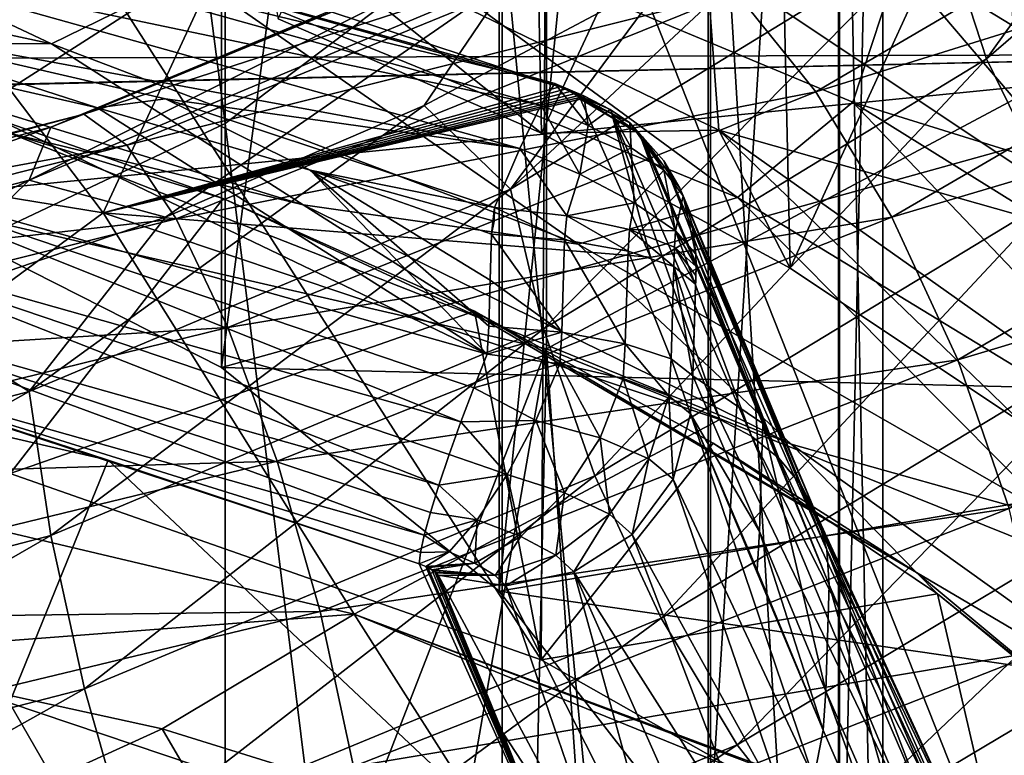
# Model space of a CAD drawing. Header units: metres. Extents: x -109 to 109, y -432 to 89.
# Tile 99 of 256: x 4.3 to 9.09, y -352.87 to -349.29. Entities that reach past the tile are written whole.
import ezdxf

# ---------------------------------------------------------------- set-up
doc = ezdxf.new("R2010")
doc.units = ezdxf.units.M
doc.layers.add('solid_506360_24502164_01', color=7, linetype='CONTINUOUS')

msp = doc.modelspace()

# ---------------------------------------------------------------- linework, layer by layer
at = {"layer": 'solid_506360_24502164_01'}
for points in [[(3.68973, -337.374847, 922.723328), (5.302645, -349.796021, 909.346619), (5.302645, -336.67337, 921.989685)], [(5.302645, -336.67337, 921.989685), (5.302645, -349.796021, 909.346619), (6.649134, -348.779968, 908.458923)], [(3.68973, -337.374847, 922.723328), (3.68973, -350.560455, 910.014526), (5.302645, -349.796021, 909.346619)], [(5.284738, -339.770355, 900.587402), (3.669111, -350.164673, 887.176697), (3.669097, -339.009094, 899.922302)], [(5.284738, -339.770355, 900.587402), (5.284746, -350.982574, 887.770935), (3.669111, -350.164673, 887.176697)], [(6.634851, -340.783752, 901.472778), (5.284746, -350.982574, 887.770935), (5.284738, -339.770355, 900.587402)], [(6.634851, -340.783752, 901.472778), (6.634858, -352.07135, 888.561951), (5.284746, -350.982574, 887.770935)], [(7.651602, -341.998352, 902.533997), (6.634858, -352.07135, 888.561951), (6.634851, -340.783752, 901.472778)], [(7.651602, -341.998352, 902.533997), (7.651607, -353.376312, 889.510071), (6.634858, -352.07135, 888.561951)], [(8.283906, -343.353149, 903.717651), (7.651607, -353.376312, 889.510071), (7.651602, -341.998352, 902.533997)], [(8.283906, -343.353149, 903.717651), (8.283908, -354.831848, 890.567566), (7.651607, -353.376312, 889.510071)], [(8.499992, -344.78006, 904.964294), (8.283908, -354.831848, 890.567566), (8.283906, -343.353149, 903.717651)], [(8.499992, -344.78006, 904.964294), (8.499992, -356.364868, 891.681396), (8.283908, -354.831848, 890.567566)], [(8.289004, -346.207367, 906.211365), (8.499992, -356.364868, 891.681396), (8.499992, -344.78006, 904.964294)], [(7.661542, -347.563385, 907.396057), (8.289002, -357.898346, 892.795532), (8.289004, -346.207367, 906.211365)], [(8.289004, -346.207367, 906.211365), (8.289002, -357.898346, 892.795532), (8.499992, -356.364868, 891.681396)], [(5.560269, -349.287445, 879.659241), (6.775505, -346.695862, 884.242371), (6.840198, -349.843903, 879.970703)], [(6.840198, -349.843903, 879.970703), (6.775505, -346.695862, 884.242371), (7.980287, -347.398743, 884.548218)], [(6.838607, -352.405243, 876.443848), (6.864008, -347.954437, 873.210144), (3.491299, -347.178101, 872.646118)], [(3.491299, -350.117004, 868.601013), (3.491299, -347.178101, 872.646118), (6.864008, -347.954437, 873.210144)], [(4.25751, -351.498474, 875.785095), (6.838607, -352.405243, 876.443848), (3.491299, -347.178101, 872.646118)], [(9.004176, -349.482025, 915.314514), (8.791409, -348.830353, 915.62616), (10.582491, -347.282654, 914.592346)], [(10.838604, -347.898895, 914.255188), (9.004176, -349.482025, 915.314514), (10.582491, -347.282654, 914.592346)], [(6.840198, -349.843903, 879.970703), (7.980287, -347.398743, 884.548218), (8.050213, -350.501007, 880.361389)], [(8.050213, -350.501007, 880.361389), (7.980287, -347.398743, 884.548218), (9.105302, -348.196136, 884.927917)], [(6.649134, -348.779968, 908.458923), (7.661538, -359.355194, 893.854004), (7.661542, -347.563385, 907.396057)], [(7.661542, -347.563385, 907.396057), (7.661538, -359.355194, 893.854004), (8.289002, -357.898346, 892.795532)], [(7.980444, -347.878845, 875.272583), (10.845165, -349.427734, 876.13324), (8.586484, -348.988586, 875.520386)], [(10.289037, -348.264832, 876.031799), (10.845165, -349.427734, 876.13324), (7.980444, -347.878845, 875.272583)], [(9.3324, -350.155212, 915.174622), (9.004176, -349.482025, 915.314514), (10.838604, -347.898895, 914.255188)], [(3.491299, -350.117004, 868.601013), (6.864008, -347.954437, 873.210144), (6.864008, -350.893372, 869.1651)], [(6.838607, -352.405243, 876.443848), (9.143585, -353.711365, 877.392822), (6.864008, -347.954437, 873.210144)], [(9.143585, -353.711365, 877.392822), (10.002447, -349.21875, 874.128723), (6.864008, -347.954437, 873.210144)], [(6.864008, -350.893372, 869.1651), (6.864008, -347.954437, 873.210144), (10.002447, -349.21875, 874.128723)], [(8.988654, -348.094421, 884.309265), (10.818866, -349.697754, 885.279175), (9.105302, -348.196136, 884.927917)], [(9.477633, -348.214264, 883.739685), (10.818866, -349.697754, 885.279175), (8.988654, -348.094421, 884.309265)], [(7.787645, -349.159973, 920.151428), (8.173491, -349.643494, 920.635437), (10.742511, -348.138641, 919.614563)], [(10.742511, -348.138641, 919.614563), (8.173491, -349.643494, 920.635437), (11.228153, -348.688904, 919.87677)], [(8.050213, -350.501007, 880.361389), (9.105302, -348.196136, 884.927917), (9.176639, -351.253021, 880.825073)], [(7.640783, -348.99411, 880.447937), (9.768573, -350.41507, 881.244507), (8.003635, -348.34549, 880.413208)], [(9.768573, -350.41507, 881.244507), (10.243445, -349.840424, 881.266724), (8.003635, -348.34549, 880.413208)], [(10.305828, -348.944092, 880.88147), (8.003635, -348.34549, 880.413208), (10.243445, -349.840424, 881.266724)], [(2.316125, -348.39798, 875.350769), (4.458906, -349.408783, 876.084229), (1.750224, -348.824951, 875.919678)], [(2.316125, -348.39798, 875.350769), (5.140512, -349.074402, 875.582458), (4.458906, -349.408783, 876.084229)], [(6.688987, -350.115356, 916.40033), (7.460934, -349.075714, 916.595764), (8.570446, -348.360535, 916.154114)], [(8.791409, -348.830353, 915.62616), (6.688987, -350.115356, 916.40033), (8.570446, -348.360535, 916.154114)], [(-9.916919, -348.41568, 885.905945), (-11.657739, -350.138733, 887.157837), (9.887604, -348.609711, 886.046936)], [(5.590083, -348.537048, 875.190552), (7.793184, -350.157196, 876.109375), (5.140512, -349.074402, 875.582458)], [(5.590083, -348.537048, 875.190552), (8.353578, -349.693756, 875.771423), (7.793184, -350.157196, 876.109375)], [(8.586484, -348.988586, 875.520386), (8.353578, -349.693756, 875.771423), (5.590083, -348.537048, 875.190552)], [(-11.657739, -350.138733, 887.157837), (0, -349.490265, 886.686707), (9.887604, -348.609711, 886.046936)], [(9.887604, -348.609711, 886.046936), (0, -349.490265, 886.686707), (10.765894, -349.459259, 886.664185)], [(4.709897, -350.231201, 430.054138), (1.582826, -349.721222, 429.936615), (3.525919, -348.66687, 435.677338)], [(6.905113, -349.602905, 436.23938), (3.513748, -348.65387, 436.020264), (3.479037, -348.768219, 436.342163)], [(3.513748, -348.65387, 436.020264), (6.929022, -349.618958, 435.898132), (5.249579, -349.065582, 435.769806)], [(6.905113, -349.602905, 436.23938), (6.929022, -349.618958, 435.898132), (3.513748, -348.65387, 436.020264)], [(4.709897, -350.231201, 430.054138), (3.525919, -348.66687, 435.677338), (5.249579, -349.065582, 435.769806)], [(8.173491, -349.643494, 920.635437), (8.542995, -350.252563, 920.952576), (11.228153, -348.688904, 919.87677)], [(11.228153, -348.688904, 919.87677), (8.542995, -350.252563, 920.952576), (11.650026, -349.32959, 919.941162)], [(4.454197, -349.814209, 918.644409), (4.616142, -349.751709, 919.391602), (7.098014, -348.726593, 918.853577)], [(6.849, -348.815826, 918.135864), (4.454197, -349.814209, 918.644409), (7.098014, -348.726593, 918.853577)], [(7.098014, -348.726593, 918.853577), (4.616142, -349.751709, 919.391602), (7.418438, -348.842102, 919.543152)], [(7.702052, -349.829742, 880.394653), (7.640783, -348.99411, 880.447937), (5.455058, -348.737854, 879.839355)], [(5.455058, -348.737854, 879.839355), (5.560269, -349.287445, 879.659241), (6.840198, -349.843903, 879.970703)], [(7.702052, -349.829742, 880.394653), (5.455058, -348.737854, 879.839355), (6.840198, -349.843903, 879.970703)], [(6.836936, -349.707947, 436.559235), (3.479037, -348.768219, 436.342163), (3.426843, -348.993256, 436.596222)], [(6.836936, -349.707947, 436.559235), (6.905113, -349.602905, 436.23938), (3.479037, -348.768219, 436.342163)], [(5.302645, -349.796021, 909.346619), (6.649129, -360.662231, 894.803589), (6.649134, -348.779968, 908.458923)], [(6.649134, -348.779968, 908.458923), (6.649129, -360.662231, 894.803589), (7.661538, -359.355194, 893.854004)], [(1.750224, -348.824951, 875.919678), (4.458906, -349.408783, 876.084229), (3.112429, -349.403748, 876.642883)], [(4.34948, -350.072876, 917.937195), (4.454197, -349.814209, 918.644409), (6.849, -348.815826, 918.135864)], [(6.68798, -349.091125, 917.449097), (4.34948, -350.072876, 917.937195), (6.849, -348.815826, 918.135864)], [(6.850871, -350.795288, 916.108765), (6.688987, -350.115356, 916.40033), (8.791409, -348.830353, 915.62616)], [(9.004176, -349.482025, 915.314514), (6.850871, -350.795288, 916.108765), (8.791409, -348.830353, 915.62616)], [(4.616142, -349.751709, 919.391602), (4.824528, -349.902283, 920.117676), (7.418438, -348.842102, 919.543152)], [(7.418438, -348.842102, 919.543152), (4.824528, -349.902283, 920.117676), (7.787645, -349.159973, 920.151428)], [(6.734419, -349.919037, 436.810059), (3.426843, -348.993256, 436.596222), (3.364763, -349.296234, 436.745453)], [(6.734419, -349.919037, 436.810059), (6.836936, -349.707947, 436.559235), (3.426843, -348.993256, 436.596222)], [(7.702052, -349.829742, 880.394653), (9.768573, -350.41507, 881.244507), (7.640783, -348.99411, 880.447937)], [(8.586484, -348.988586, 875.520386), (11.202168, -350.579803, 876.416626), (8.353578, -349.693756, 875.771423)], [(10.845165, -349.427734, 876.13324), (11.202168, -350.579803, 876.416626), (8.586484, -348.988586, 875.520386)], [(5.140512, -349.074402, 875.582458), (7.018956, -350.382843, 876.532288), (4.458906, -349.408783, 876.084229)], [(4.709897, -350.231201, 430.054138), (5.249579, -349.065582, 435.769806), (6.929022, -349.618958, 435.898132)], [(5.140512, -349.074402, 875.582458), (7.793184, -350.157196, 876.109375), (7.018956, -350.382843, 876.532288)], [(6.688987, -350.115356, 916.40033), (6.270052, -349.708374, 916.955261), (7.460934, -349.075714, 916.595764)], [(6.68798, -349.091125, 917.449097), (7.460934, -349.075714, 916.595764), (6.270052, -349.708374, 916.955261)], [(6.68798, -349.091125, 917.449097), (5.01286, -350.252136, 917.227234), (4.34948, -350.072876, 917.937195)], [(6.68798, -349.091125, 917.449097), (6.270052, -349.708374, 916.955261), (5.01286, -350.252136, 917.227234)], [(4.824528, -349.902283, 920.117676), (5.064639, -350.261139, 920.766846), (7.787645, -349.159973, 920.151428)], [(7.787645, -349.159973, 920.151428), (5.064639, -350.261139, 920.766846), (8.173491, -349.643494, 920.635437)], [(6.864008, -350.893372, 869.1651), (10.002447, -349.21875, 874.128723), (10.002447, -352.157654, 870.083679)], [(3.364763, -349.296234, 436.745453), (3.532635, -349.45755, 436.787384), (4.682181, -349.720276, 436.848053)], [(5.012249, -349.677521, 436.833466), (3.364763, -349.296234, 436.745453), (4.682181, -349.720276, 436.848053)], [(6.734419, -349.919037, 436.810059), (3.364763, -349.296234, 436.745453), (5.012249, -349.677521, 436.833466)], [(8.542995, -350.252563, 920.952576), (8.863979, -350.945648, 921.062744), (11.650026, -349.32959, 919.941162)], [(11.650026, -349.32959, 919.941162), (8.863979, -350.945648, 921.062744), (11.978251, -350.010895, 919.806091)], [(4.25458, -349.843689, 877.471436), (3.112429, -349.403748, 876.642883), (5.681316, -350.192902, 876.951843)], [(4.458906, -349.408783, 876.084229), (5.681316, -350.192902, 876.951843), (3.112429, -349.403748, 876.642883)], [(4.458906, -349.408783, 876.084229), (7.018956, -350.382843, 876.532288), (5.681316, -350.192902, 876.951843)], [(10.765894, -349.459259, 886.664185), (0, -349.490265, 886.686707), (1.86912, -349.658783, 886.809143)], [(10.765894, -349.459259, 886.664185), (1.86912, -349.658783, 886.809143), (1.890024, -349.662628, 886.81189)], [(10.765894, -349.459259, 886.664185), (1.890024, -349.662628, 886.81189), (3.669111, -350.164673, 887.176697)], [(3.349132, -350.00885, 436.914673), (6.575603, -350.918884, 437.124756), (3.532635, -349.45755, 436.787384)], [(6.575603, -350.918884, 437.124756), (4.682181, -349.720276, 436.848053), (3.532635, -349.45755, 436.787384)], [(10.765894, -349.459259, 886.664185), (3.669111, -350.164673, 887.176697), (5.284746, -350.982574, 887.770935)], [(12.069496, -351.14801, 887.891113), (10.765894, -349.459259, 886.664185), (5.284746, -350.982574, 887.770935)], [(7.100603, -351.510498, 916.002625), (6.850871, -350.795288, 916.108765), (9.004176, -349.482025, 915.314514)], [(9.3324, -350.155212, 915.174622), (7.100603, -351.510498, 916.002625), (9.004176, -349.482025, 915.314514)], [(7.068151, -349.806122, 436.538086), (6.905113, -349.602905, 436.23938), (6.836936, -349.707947, 436.559235)], [(6.905113, -349.602905, 436.23938), (6.95515, -349.629669, 435.897308), (6.929022, -349.618958, 435.898132)], [(7.046585, -349.662903, 436.226624), (6.95515, -349.629669, 435.897308), (6.905113, -349.602905, 436.23938)], [(7.046585, -349.662903, 436.226624), (6.905113, -349.602905, 436.23938), (7.068151, -349.806122, 436.538086)], [(4.709897, -350.231201, 430.054138), (6.929022, -349.618958, 435.898132), (6.95515, -349.629669, 435.897308)], [(4.709897, -350.231201, 430.054138), (6.95515, -349.629669, 435.897308), (6.979331, -349.641052, 435.890289)], [(4.709897, -350.231201, 430.054138), (6.979331, -349.641052, 435.890289), (6.999654, -349.6521, 435.878052)], [(4.709897, -350.231201, 430.054138), (6.999654, -349.6521, 435.878052), (7.015256, -349.66217, 435.861725)], [(5.064639, -350.261139, 920.766846), (5.315571, -350.788055, 921.292542), (8.173491, -349.643494, 920.635437)], [(8.173491, -349.643494, 920.635437), (5.315571, -350.788055, 921.292542), (8.542995, -350.252563, 920.952576)], [(7.046585, -349.662903, 436.226624), (6.979331, -349.641052, 435.890289), (6.95515, -349.629669, 435.897308)], [(7.173638, -349.729309, 436.16272), (6.999654, -349.6521, 435.878052), (6.979331, -349.641052, 435.890289)], [(7.173638, -349.729309, 436.16272), (6.979331, -349.641052, 435.890289), (7.046585, -349.662903, 436.226624)], [(7.26933, -349.79422, 436.050964), (7.015256, -349.66217, 435.861725), (6.999654, -349.6521, 435.878052)], [(7.26933, -349.79422, 436.050964), (6.999654, -349.6521, 435.878052), (7.173638, -349.729309, 436.16272)], [(5.012249, -349.677521, 436.833466), (4.682181, -349.720276, 436.848053), (5.716107, -350.023743, 436.918121)], [(4.709897, -350.231201, 430.054138), (7.015256, -349.66217, 435.861725), (7.025706, -349.670807, 435.84259)], [(4.709897, -350.231201, 430.054138), (7.025706, -349.670807, 435.84259), (7.030856, -349.677612, 435.822113)], [(4.709897, -350.231201, 430.054138), (7.030856, -349.677612, 435.822113), (7.369803, -350.446838, 433.085602)], [(5.012249, -349.677521, 436.833466), (5.716107, -350.023743, 436.918121), (6.612621, -350.205109, 436.955261)], [(6.734419, -349.919037, 436.810059), (5.012249, -349.677521, 436.833466), (6.612621, -350.205109, 436.955261)], [(7.26933, -349.79422, 436.050964), (7.025706, -349.670807, 435.84259), (7.015256, -349.66217, 435.861725)], [(7.316768, -349.847534, 435.903625), (7.030856, -349.677612, 435.822113), (7.025706, -349.670807, 435.84259)], [(7.316768, -349.847534, 435.903625), (7.025706, -349.670807, 435.84259), (7.26933, -349.79422, 436.050964)], [(7.182659, -349.748993, 435.860138), (7.369803, -350.446838, 433.085602), (7.030856, -349.677612, 435.822113)], [(7.182659, -349.748993, 435.860138), (7.030856, -349.677612, 435.822113), (7.316768, -349.847534, 435.903625)], [(7.173638, -349.729309, 436.16272), (7.046585, -349.662903, 436.226624), (7.068151, -349.806122, 436.538086)], [(8.353578, -349.693756, 875.771423), (10.186604, -351.613922, 876.907959), (7.793184, -350.157196, 876.109375)], [(8.353578, -349.693756, 875.771423), (10.839796, -351.238892, 876.634521), (10.186604, -351.613922, 876.907959)], [(11.202168, -350.579803, 876.416626), (10.839796, -351.238892, 876.634521), (8.353578, -349.693756, 875.771423)], [(3.001833, -351.491455, 421.289612), (1.582826, -349.721222, 429.936615), (4.709897, -350.231201, 430.054138)], [(5.293027, -350.161011, 878.265747), (4.02424, -349.715515, 878.116211), (4.25458, -349.843689, 877.471436)], [(4.25751, -351.498474, 875.785095), (4.02424, -349.715515, 878.116211), (5.293027, -350.161011, 878.265747)], [(4.350134, -351.100586, 916.881714), (5.01286, -350.252136, 917.227234), (6.270052, -349.708374, 916.955261)], [(6.688987, -350.115356, 916.40033), (4.350134, -351.100586, 916.881714), (6.270052, -349.708374, 916.955261)], [(6.575603, -350.918884, 437.124756), (5.716107, -350.023743, 436.918121), (4.682181, -349.720276, 436.848053)], [(7.026766, -350.043213, 436.783173), (6.836936, -349.707947, 436.559235), (6.734419, -349.919037, 436.810059)], [(7.068151, -349.806122, 436.538086), (6.836936, -349.707947, 436.559235), (7.026766, -350.043213, 436.783173)], [(7.173638, -349.729309, 436.16272), (7.068151, -349.806122, 436.538086), (7.276766, -349.915405, 436.432373)], [(7.26933, -349.79422, 436.050964), (7.173638, -349.729309, 436.16272), (7.276766, -349.915405, 436.432373)], [(1.902004, -350.479126, 918.82373), (1.971157, -350.43219, 919.587524), (4.616142, -349.751709, 919.391602)], [(4.454197, -349.814209, 918.644409), (1.902004, -350.479126, 918.82373), (4.616142, -349.751709, 919.391602)], [(4.616142, -349.751709, 919.391602), (1.971157, -350.43219, 919.587524), (4.824528, -349.902283, 920.117676)], [(3.68973, -350.560455, 910.014526), (5.302639, -361.753815, 895.59668), (5.302645, -349.796021, 909.346619)], [(5.302645, -349.796021, 909.346619), (5.302639, -361.753815, 895.59668), (6.649129, -360.662231, 894.803589)], [(7.182659, -349.748993, 435.860138), (7.707942, -351.236755, 430.286102), (7.369803, -350.446838, 433.085602)], [(7.861299, -351.316498, 430.325836), (7.707942, -351.236755, 430.286102), (7.182659, -349.748993, 435.860138)], [(7.861299, -351.316498, 430.325836), (7.182659, -349.748993, 435.860138), (7.316768, -349.847534, 435.903625)], [(7.26933, -349.79422, 436.050964), (7.276766, -349.915405, 436.432373), (7.434837, -350.022949, 436.246613)], [(7.332279, -349.861847, 435.909454), (7.26933, -349.79422, 436.050964), (7.434837, -350.022949, 436.246613)], [(7.332279, -349.861847, 435.909454), (7.316768, -349.847534, 435.903625), (7.26933, -349.79422, 436.050964)], [(1.857288, -350.727936, 918.104919), (1.902004, -350.479126, 918.82373), (4.454197, -349.814209, 918.644409)], [(4.34948, -350.072876, 917.937195), (1.857288, -350.727936, 918.104919), (4.454197, -349.814209, 918.644409)], [(6.563968, -350.751678, 877.876282), (4.25458, -349.843689, 877.471436), (5.681316, -350.192902, 876.951843)], [(5.293027, -350.161011, 878.265747), (4.25458, -349.843689, 877.471436), (6.563968, -350.751678, 877.876282)], [(7.702052, -349.829742, 880.394653), (6.840198, -349.843903, 879.970703), (8.050213, -350.501007, 880.361389)], [(7.276766, -349.915405, 436.432373), (7.068151, -349.806122, 436.538086), (7.026766, -350.043213, 436.783173)], [(9.691376, -351.237274, 881.17749), (9.768573, -350.41507, 881.244507), (7.702052, -349.829742, 880.394653)], [(7.702052, -349.829742, 880.394653), (8.050213, -350.501007, 880.361389), (9.176639, -351.253021, 880.825073)], [(9.691376, -351.237274, 881.17749), (7.702052, -349.829742, 880.394653), (9.176639, -351.253021, 880.825073)], [(7.994627, -351.424286, 430.371155), (7.316768, -349.847534, 435.903625), (7.332279, -349.861847, 435.909454)], [(7.994627, -351.424286, 430.371155), (7.861299, -351.316498, 430.325836), (7.316768, -349.847534, 435.903625)], [(7.332279, -349.861847, 435.909454), (7.434837, -350.022949, 436.246613), (7.513544, -350.111786, 436.000671)], [(7.434792, -349.978516, 435.954163), (7.332279, -349.861847, 435.909454), (7.513544, -350.111786, 436.000671)], [(7.994627, -351.424286, 430.371155), (7.332279, -349.861847, 435.909454), (7.434792, -349.978516, 435.954163)], [(1.971157, -350.43219, 919.587524), (2.06014, -350.603027, 920.333984), (4.824528, -349.902283, 920.117676)], [(4.824528, -349.902283, 920.117676), (2.06014, -350.603027, 920.333984), (5.064639, -350.261139, 920.766846)], [(6.734419, -349.919037, 436.810059), (6.612621, -350.205109, 436.955261), (6.964214, -350.245148, 436.894684)], [(7.026766, -350.043213, 436.783173), (6.734419, -349.919037, 436.810059), (6.964214, -350.245148, 436.894684)], [(7.276766, -349.915405, 436.432373), (7.026766, -350.043213, 436.783173), (7.290955, -350.181763, 436.648834)], [(7.434837, -350.022949, 436.246613), (7.276766, -349.915405, 436.432373), (7.290955, -350.181763, 436.648834)], [(8.102749, -351.556, 430.420288), (7.434792, -349.978516, 435.954163), (7.513544, -350.111786, 436.000671)], [(8.102749, -351.556, 430.420288), (7.994627, -351.424286, 430.371155), (7.434792, -349.978516, 435.954163)], [(3.282639, -350.3526, 436.924072), (6.449097, -351.246887, 437.129974), (3.349132, -350.00885, 436.914673)], [(6.511107, -351.082123, 437.144653), (6.575603, -350.918884, 437.124756), (3.349132, -350.00885, 436.914673)], [(6.511107, -351.082123, 437.144653), (3.349132, -350.00885, 436.914673), (6.449097, -351.246887, 437.129974)], [(6.590514, -350.558685, 437.041595), (6.596695, -350.335388, 436.990051), (5.716107, -350.023743, 436.918121)], [(6.610521, -350.272339, 436.973145), (5.716107, -350.023743, 436.918121), (6.596695, -350.335388, 436.990051)], [(6.584333, -350.782013, 437.09317), (6.590514, -350.558685, 437.041595), (5.716107, -350.023743, 436.918121)], [(6.575603, -350.918884, 437.124756), (6.584333, -350.782013, 437.09317), (5.716107, -350.023743, 436.918121)], [(6.610521, -350.272339, 436.973145), (6.612621, -350.205109, 436.955261), (5.716107, -350.023743, 436.918121)], [(7.434837, -350.022949, 436.246613), (7.290955, -350.181763, 436.648834), (7.491539, -350.31839, 436.412323)], [(7.530032, -350.149231, 436.013062), (7.434837, -350.022949, 436.246613), (7.491539, -350.31839, 436.412323)], [(7.530032, -350.149231, 436.013062), (7.513544, -350.111786, 436.000671), (7.434837, -350.022949, 436.246613)], [(8.863979, -350.945648, 921.062744), (9.11371, -351.66922, 920.961304), (11.978251, -350.010895, 919.806091)], [(4.34948, -350.072876, 917.937195), (2.366455, -351.050079, 917.491272), (1.857288, -350.727936, 918.104919)], [(4.34948, -350.072876, 917.937195), (3.708462, -350.700165, 917.406799), (2.366455, -351.050079, 917.491272)], [(4.34948, -350.072876, 917.937195), (5.01286, -350.252136, 917.227234), (3.708462, -350.700165, 917.406799)], [(7.290955, -350.181763, 436.648834), (7.026766, -350.043213, 436.783173), (6.964214, -350.245148, 436.894684)], [(3.687088, -359.080658, 875.113525), (3.491299, -350.117004, 868.601013), (6.864008, -350.893372, 869.1651)], [(4.455414, -351.800598, 916.604126), (4.350134, -351.100586, 916.881714), (6.688987, -350.115356, 916.40033)], [(6.850871, -350.795288, 916.108765), (4.455414, -351.800598, 916.604126), (6.688987, -350.115356, 916.40033)], [(8.181467, -351.706482, 430.471344), (7.513544, -350.111786, 436.000671), (7.530032, -350.149231, 436.013062)], [(8.181467, -351.706482, 430.471344), (8.102749, -351.556, 430.420288), (7.513544, -350.111786, 436.000671)], [(4.25751, -351.498474, 875.785095), (5.293027, -350.161011, 878.265747), (6.515124, -350.709015, 878.479858)], [(6.515124, -350.709015, 878.479858), (5.293027, -350.161011, 878.265747), (6.563968, -350.751678, 877.876282)], [(7.793184, -350.157196, 876.109375), (9.345509, -351.719269, 877.243652), (7.018956, -350.382843, 876.532288)], [(7.421586, -352.202332, 916.102051), (7.100603, -351.510498, 916.002625), (9.3324, -350.155212, 915.174622)], [(9.754272, -350.794159, 915.228821), (7.421586, -352.202332, 916.102051), (9.3324, -350.155212, 915.174622)], [(7.530032, -350.149231, 436.013062), (7.491539, -350.31839, 436.412323), (7.591562, -350.431549, 436.098938)], [(7.573154, -350.287476, 436.056671), (7.530032, -350.149231, 436.013062), (7.591562, -350.431549, 436.098938)], [(8.181467, -351.706482, 430.471344), (7.530032, -350.149231, 436.013062), (7.573154, -350.287476, 436.056671)], [(7.793184, -350.157196, 876.109375), (10.186604, -351.613922, 876.907959), (9.345509, -351.719269, 877.243652)], [(6.563968, -350.751678, 877.876282), (5.681316, -350.192902, 876.951843), (8.053588, -351.355957, 877.53241)], [(7.018956, -350.382843, 876.532288), (8.053588, -351.355957, 877.53241), (5.681316, -350.192902, 876.951843)], [(6.610521, -350.272339, 436.973145), (6.596695, -350.335388, 436.990051), (6.612621, -350.205109, 436.955261)], [(6.95191, -350.363098, 436.929443), (6.612621, -350.205109, 436.955261), (6.596695, -350.335388, 436.990051)], [(6.964214, -350.245148, 436.894684), (6.612621, -350.205109, 436.955261), (6.95191, -350.363098, 436.929443)], [(7.290955, -350.181763, 436.648834), (6.964214, -350.245148, 436.894684), (7.268899, -350.312683, 436.717377)], [(7.491539, -350.31839, 436.412323), (7.290955, -350.181763, 436.648834), (7.268899, -350.312683, 436.717377)], [(2.06014, -350.603027, 920.333984), (2.162671, -350.985443, 921.005798), (5.064639, -350.261139, 920.766846)], [(5.064639, -350.261139, 920.766846), (2.162671, -350.985443, 921.005798), (5.315571, -350.788055, 921.292542)], [(3.001833, -351.491455, 421.289612), (4.709897, -350.231201, 430.054138), (5.930338, -352.182373, 421.386108)], [(4.350134, -351.100586, 916.881714), (3.708462, -350.700165, 917.406799), (5.01286, -350.252136, 917.227234)], [(4.709897, -350.231201, 430.054138), (7.369803, -350.446838, 433.085602), (7.707942, -351.236755, 430.286102)], [(5.930338, -352.182373, 421.386108), (4.709897, -350.231201, 430.054138), (7.707942, -351.236755, 430.286102)], [(5.315571, -350.788055, 921.292542), (5.555875, -351.439392, 921.648438), (8.542995, -350.252563, 920.952576)], [(8.542995, -350.252563, 920.952576), (5.555875, -351.439392, 921.648438), (8.863979, -350.945648, 921.062744)], [(6.964214, -350.245148, 436.894684), (6.95191, -350.363098, 436.929443), (7.261524, -350.417145, 436.748871)], [(7.268899, -350.312683, 436.717377), (6.964214, -350.245148, 436.894684), (7.261524, -350.417145, 436.748871)], [(7.268899, -350.312683, 436.717377), (7.261524, -350.417145, 436.748871), (7.483324, -350.492157, 436.473297)], [(7.487483, -350.398926, 436.446136), (7.268899, -350.312683, 436.717377), (7.483324, -350.492157, 436.473297)], [(7.491539, -350.31839, 436.412323), (7.268899, -350.312683, 436.717377), (7.487483, -350.398926, 436.446136)], [(7.491539, -350.31839, 436.412323), (7.487483, -350.398926, 436.446136), (7.591831, -350.492767, 436.115997)], [(7.591562, -350.431549, 436.098938), (7.491539, -350.31839, 436.412323), (7.591831, -350.492767, 436.115997)], [(8.227726, -351.869934, 430.522339), (7.573154, -350.287476, 436.056671), (7.591562, -350.431549, 436.098938)], [(8.227726, -351.869934, 430.522339), (8.181467, -351.706482, 430.471344), (7.573154, -350.287476, 436.056671)], [(3.227986, -350.676788, 436.798431), (6.341807, -351.55603, 437.000397), (3.282639, -350.3526, 436.924072)], [(3.282639, -350.3526, 436.924072), (6.341807, -351.55603, 437.000397), (6.391959, -351.40683, 437.081329)], [(3.282639, -350.3526, 436.924072), (6.391959, -351.40683, 437.081329), (6.449097, -351.246887, 437.129974)], [(6.938771, -350.812042, 437.033356), (6.596695, -350.335388, 436.990051), (6.590514, -350.558685, 437.041595)], [(6.938771, -350.812042, 437.033356), (6.95191, -350.363098, 436.929443), (6.596695, -350.335388, 436.990051)], [(6.938771, -350.812042, 437.033356), (7.247883, -350.867584, 436.853912), (6.95191, -350.363098, 436.929443)], [(7.247883, -350.867584, 436.853912), (7.261524, -350.417145, 436.748871), (6.95191, -350.363098, 436.929443)], [(7.018956, -350.382843, 876.532288), (9.345509, -351.719269, 877.243652), (8.053588, -351.355957, 877.53241)], [(7.247883, -350.867584, 436.853912), (7.470656, -350.941589, 436.577484), (7.261524, -350.417145, 436.748871)], [(7.470656, -350.941589, 436.577484), (7.483324, -350.492157, 436.473297), (7.261524, -350.417145, 436.748871)], [(7.487483, -350.398926, 436.446136), (7.483324, -350.492157, 436.473297), (7.589101, -350.578369, 436.138763)], [(7.487483, -350.398926, 436.446136), (7.589101, -350.578369, 436.138763), (7.590466, -350.535553, 436.12738)], [(7.487483, -350.398926, 436.446136), (7.590466, -350.535553, 436.12738), (7.591831, -350.492767, 436.115997)], [(7.591562, -350.431549, 436.098938), (7.916184, -351.256378, 433.374359), (8.23973, -352.039978, 430.571259)], [(8.227726, -351.869934, 430.522339), (7.591562, -350.431549, 436.098938), (8.23973, -352.039978, 430.571259)], [(7.591562, -350.431549, 436.098938), (7.591831, -350.492767, 436.115997), (7.916184, -351.256378, 433.374359)], [(7.470656, -350.941589, 436.577484), (7.576606, -351.023651, 436.242981), (7.483324, -350.492157, 436.473297)], [(7.483324, -350.492157, 436.473297), (7.576606, -351.023651, 436.242981), (7.582928, -350.801178, 436.190247)], [(7.483324, -350.492157, 436.473297), (7.582928, -350.801178, 436.190247), (7.589101, -350.578369, 436.138763)], [(7.591831, -350.492767, 436.115997), (7.582928, -350.801178, 436.190247), (7.576606, -351.023651, 436.242981)], [(7.916184, -351.256378, 433.374359), (7.591831, -350.492767, 436.115997), (7.576606, -351.023651, 436.242981)], [(7.582928, -350.801178, 436.190247), (7.591831, -350.492767, 436.115997), (7.590466, -350.535553, 436.12738)], [(3.68973, -350.560455, 910.014526), (3.689727, -362.575104, 896.19342), (5.302639, -361.753815, 895.59668)], [(6.938771, -350.812042, 437.033356), (6.590514, -350.558685, 437.041595), (6.584333, -350.782013, 437.09317)], [(7.590466, -350.535553, 436.12738), (7.589101, -350.578369, 436.138763), (7.582928, -350.801178, 436.190247)], [(4.350134, -351.100586, 916.881714), (1.857568, -351.756836, 917.044922), (3.708462, -350.700165, 917.406799)], [(3.191501, -350.929718, 436.556427), (6.270271, -351.798676, 436.755707), (3.227986, -350.676788, 436.798431)], [(3.227986, -350.676788, 436.798431), (6.270271, -351.798676, 436.755707), (6.30084, -351.687927, 436.890839)], [(3.227986, -350.676788, 436.798431), (6.30084, -351.687927, 436.890839), (6.341807, -351.55603, 437.000397)], [(4.25751, -351.498474, 875.785095), (6.515124, -350.709015, 878.479858), (6.838607, -352.405243, 876.443848)], [(6.515124, -350.709015, 878.479858), (6.563968, -350.751678, 877.876282), (8.66308, -351.980377, 878.514221)], [(7.674781, -351.35141, 878.757263), (6.515124, -350.709015, 878.479858), (8.66308, -351.980377, 878.514221)], [(6.838607, -352.405243, 876.443848), (6.515124, -350.709015, 878.479858), (7.674781, -351.35141, 878.757263)], [(8.66308, -351.980377, 878.514221), (6.563968, -350.751678, 877.876282), (8.053588, -351.355957, 877.53241)], [(2.162671, -350.985443, 921.005798), (2.269823, -351.53717, 921.554504), (5.315571, -350.788055, 921.292542)], [(5.315571, -350.788055, 921.292542), (2.269823, -351.53717, 921.554504), (5.555875, -351.439392, 921.648438)], [(4.617826, -352.545807, 916.521606), (4.455414, -351.800598, 916.604126), (6.850871, -350.795288, 916.108765)], [(7.100603, -351.510498, 916.002625), (4.617826, -352.545807, 916.521606), (6.850871, -350.795288, 916.108765)], [(6.938771, -350.812042, 437.033356), (6.584333, -350.782013, 437.09317), (6.575603, -350.918884, 437.124756)], [(7.79109, -352.817841, 916.40564), (7.421586, -352.202332, 916.102051), (9.754272, -350.794159, 915.228821)], [(10.239916, -351.34964, 915.478821), (7.79109, -352.817841, 916.40564), (9.754272, -350.794159, 915.228821)], [(6.929468, -350.966217, 437.068756), (6.938771, -350.812042, 437.033356), (6.575603, -350.918884, 437.124756)], [(6.929468, -350.966217, 437.068756), (7.247883, -350.867584, 436.853912), (6.938771, -350.812042, 437.033356)], [(5.298506, -359.899933, 875.70874), (3.687088, -359.080658, 875.113525), (6.864008, -350.893372, 869.1651)], [(6.644816, -360.989319, 876.500244), (5.298506, -359.899933, 875.70874), (6.864008, -350.893372, 869.1651)], [(7.657729, -362.293701, 877.447937), (6.644816, -360.989319, 876.500244), (6.864008, -350.893372, 869.1651)], [(7.657729, -362.293701, 877.447937), (6.864008, -350.893372, 869.1651), (10.002447, -352.157654, 870.083679)], [(6.929468, -350.966217, 437.068756), (7.237432, -351.036865, 436.8927), (7.247883, -350.867584, 436.853912)], [(7.237432, -351.036865, 436.8927), (7.458925, -351.121521, 436.619476), (7.247883, -350.867584, 436.853912)], [(7.458925, -351.121521, 436.619476), (7.470656, -350.941589, 436.577484), (7.247883, -350.867584, 436.853912)], [(3.191501, -350.929718, 436.556427), (3.178585, -351.072449, 436.236084), (4.732893, -351.434723, 436.319122)], [(3.191501, -350.929718, 436.556427), (4.732893, -351.434723, 436.319122), (6.24543, -351.937531, 436.434387)], [(3.191501, -350.929718, 436.556427), (6.24543, -351.937531, 436.434387), (6.251659, -351.882568, 436.602173)], [(3.191501, -350.929718, 436.556427), (6.251659, -351.882568, 436.602173), (6.270271, -351.798676, 436.755707)], [(6.511107, -351.082123, 437.144653), (6.929468, -350.966217, 437.068756), (6.575603, -350.918884, 437.124756)], [(7.458925, -351.121521, 436.619476), (7.564782, -351.208893, 436.285797), (7.470656, -350.941589, 436.577484)], [(7.470656, -350.941589, 436.577484), (7.564782, -351.208893, 436.285797), (7.576606, -351.023651, 436.242981)], [(12.069496, -351.14801, 887.891113), (5.284746, -350.982574, 887.770935), (6.634858, -352.07135, 888.561951)], [(5.555875, -351.439392, 921.648438), (5.764625, -352.169983, 921.790955), (8.863979, -350.945648, 921.062744)], [(8.863979, -350.945648, 921.062744), (5.764625, -352.169983, 921.790955), (9.11371, -351.66922, 920.961304)], [(6.511107, -351.082123, 437.144653), (6.813123, -351.240509, 437.115204), (6.929468, -350.966217, 437.068756)], [(7.125525, -351.326172, 436.966919), (6.929468, -350.966217, 437.068756), (6.813123, -351.240509, 437.115204)], [(7.125525, -351.326172, 436.966919), (7.237432, -351.036865, 436.8927), (6.929468, -350.966217, 437.068756)], [(7.362441, -351.427124, 436.705231), (7.237432, -351.036865, 436.8927), (7.125525, -351.326172, 436.966919)], [(7.362441, -351.427124, 436.705231), (7.458925, -351.121521, 436.619476), (7.237432, -351.036865, 436.8927)], [(7.901008, -351.781616, 433.504059), (7.576606, -351.023651, 436.242981), (7.564782, -351.208893, 436.285797)], [(7.916184, -351.256378, 433.374359), (7.576606, -351.023651, 436.242981), (7.901008, -351.781616, 433.504059)], [(4.253791, -352.614014, 430.604553), (4.732893, -351.434723, 436.319122), (3.178585, -351.072449, 436.236084)], [(6.511107, -351.082123, 437.144653), (6.449097, -351.246887, 437.129974), (6.813123, -351.240509, 437.115204)], [(1.902524, -352.467987, 916.774658), (1.857568, -351.756836, 917.044922), (4.350134, -351.100586, 916.881714)], [(4.455414, -351.800598, 916.604126), (1.902524, -352.467987, 916.774658), (4.350134, -351.100586, 916.881714)], [(7.362441, -351.427124, 436.705231), (7.479935, -351.526459, 436.363861), (7.458925, -351.121521, 436.619476)], [(7.479935, -351.526459, 436.363861), (7.564782, -351.208893, 436.285797), (7.458925, -351.121521, 436.619476)], [(12.069496, -351.14801, 887.891113), (6.634858, -352.07135, 888.561951), (12.977023, -352.985138, 889.22583)], [(7.479935, -351.526459, 436.363861), (8.165293, -352.981812, 430.803986), (7.564782, -351.208893, 436.285797)], [(7.88849, -351.969086, 433.552734), (7.901008, -351.781616, 433.504059), (7.564782, -351.208893, 436.285797)], [(7.88849, -351.969086, 433.552734), (7.564782, -351.208893, 436.285797), (8.210713, -352.747253, 430.764648)], [(8.165293, -352.981812, 430.803986), (8.210713, -352.747253, 430.764648), (7.564782, -351.208893, 436.285797)], [(8.648678, -353.196442, 422.14801), (5.930338, -352.182373, 421.386108), (7.707942, -351.236755, 430.286102)], [(6.449097, -351.246887, 437.129974), (6.391959, -351.40683, 437.081329), (6.674013, -351.503113, 437.063904)], [(6.449097, -351.246887, 437.129974), (6.674013, -351.503113, 437.063904), (6.813123, -351.240509, 437.115204)], [(6.952714, -351.593597, 436.948456), (6.813123, -351.240509, 437.115204), (6.674013, -351.503113, 437.063904)], [(6.952714, -351.593597, 436.948456), (7.125525, -351.326172, 436.966919), (6.813123, -351.240509, 437.115204)], [(7.861299, -351.316498, 430.325836), (8.648678, -353.196442, 422.14801), (7.707942, -351.236755, 430.286102)], [(7.916184, -351.256378, 433.374359), (7.901008, -351.781616, 433.504059), (8.223541, -352.556702, 430.713135)], [(7.916184, -351.256378, 433.374359), (8.223541, -352.556702, 430.713135), (8.23973, -352.039978, 430.571259)], [(7.170855, -351.697327, 436.722748), (7.125525, -351.326172, 436.966919), (6.952714, -351.593597, 436.948456)], [(7.170855, -351.697327, 436.722748), (7.362441, -351.427124, 436.705231), (7.125525, -351.326172, 436.966919)], [(8.913334, -353.391266, 422.214691), (8.648678, -353.196442, 422.14801), (7.861299, -351.316498, 430.325836)], [(8.913334, -353.391266, 422.214691), (7.861299, -351.316498, 430.325836), (7.994627, -351.424286, 430.371155)], [(6.838607, -352.405243, 876.443848), (7.674781, -351.35141, 878.757263), (8.765716, -352.084534, 879.096924)], [(8.765716, -352.084534, 879.096924), (7.674781, -351.35141, 878.757263), (8.66308, -351.980377, 878.514221)], [(8.176936, -353.313019, 916.877686), (7.79109, -352.817841, 916.40564), (10.239916, -351.34964, 915.478821)], [(8.66308, -351.980377, 878.514221), (8.053588, -351.355957, 877.53241), (10.148338, -352.855438, 878.357422)], [(9.345509, -351.719269, 877.243652), (10.148338, -352.855438, 878.357422), (8.053588, -351.355957, 877.53241)], [(10.747038, -351.783081, 915.893433), (8.176936, -353.313019, 916.877686), (10.239916, -351.34964, 915.478821)], [(6.391959, -351.40683, 437.081329), (6.341807, -351.55603, 437.000397), (6.674013, -351.503113, 437.063904)], [(2.269823, -351.53717, 921.554504), (2.372436, -352.212555, 921.93158), (5.555875, -351.439392, 921.648438)], [(5.555875, -351.439392, 921.648438), (2.372436, -352.212555, 921.93158), (5.764625, -352.169983, 921.790955)], [(4.253791, -352.614014, 430.604553), (6.956421, -353.525665, 430.815155), (4.732893, -351.434723, 436.319122)], [(6.956421, -353.525665, 430.815155), (6.24543, -351.937531, 436.434387), (4.732893, -351.434723, 436.319122)], [(7.170855, -351.697327, 436.722748), (7.281339, -351.795013, 436.414642), (7.362441, -351.427124, 436.705231)], [(7.362441, -351.427124, 436.705231), (7.281339, -351.795013, 436.414642), (7.479935, -351.526459, 436.363861)], [(8.913334, -353.391266, 422.214691), (7.994627, -351.424286, 430.371155), (8.102749, -351.556, 430.420288)], [(3.351449, -352.38147, 412.500092), (3.001833, -351.491455, 421.289612), (5.930338, -352.182373, 421.386108)], [(4.826575, -353.275574, 916.652832), (4.617826, -352.545807, 916.521606), (7.100603, -351.510498, 916.002625)], [(7.421586, -352.202332, 916.102051), (4.826575, -353.275574, 916.652832), (7.100603, -351.510498, 916.002625)], [(6.341807, -351.55603, 437.000397), (6.527754, -351.724518, 436.920624), (6.674013, -351.503113, 437.063904)], [(6.740702, -351.805603, 436.83963), (6.674013, -351.503113, 437.063904), (6.527754, -351.724518, 436.920624)], [(6.740702, -351.805603, 436.83963), (6.952714, -351.593597, 436.948456), (6.674013, -351.503113, 437.063904)], [(6.341807, -351.55603, 437.000397), (6.30084, -351.687927, 436.890839), (6.527754, -351.724518, 436.920624)], [(7.479935, -351.526459, 436.363861), (7.281339, -351.795013, 436.414642), (8.054581, -353.196228, 430.849945)], [(7.479935, -351.526459, 436.363861), (8.054581, -353.196228, 430.849945), (8.165293, -352.981812, 430.803986)], [(9.085378, -353.669739, 422.287537), (8.102749, -351.556, 430.420288), (8.181467, -351.706482, 430.471344)], [(8.913334, -353.391266, 422.214691), (8.102749, -351.556, 430.420288), (9.085378, -353.669739, 422.287537)], [(6.910191, -351.895508, 436.669708), (6.952714, -351.593597, 436.948456), (6.740702, -351.805603, 436.83963)], [(6.910191, -351.895508, 436.669708), (7.170855, -351.697327, 436.722748), (6.952714, -351.593597, 436.948456)], [(5.764625, -352.169983, 921.790955), (5.927036, -352.923767, 921.712952), (9.11371, -351.66922, 920.961304)], [(9.11371, -351.66922, 920.961304), (5.927036, -352.923767, 921.712952), (9.275595, -352.361786, 920.666809)], [(6.30084, -351.687927, 436.890839), (6.270271, -351.798676, 436.755707), (6.527754, -351.724518, 436.920624)], [(6.910191, -351.895508, 436.669708), (6.996978, -351.976715, 436.431061), (7.170855, -351.697327, 436.722748)], [(7.170855, -351.697327, 436.722748), (6.996978, -351.976715, 436.431061), (7.281339, -351.795013, 436.414642)], [(9.085378, -353.669739, 422.287537), (8.181467, -351.706482, 430.471344), (8.227726, -351.869934, 430.522339)], [(6.270271, -351.798676, 436.755707), (6.390768, -351.879852, 436.701416), (6.527754, -351.724518, 436.920624)], [(6.516116, -351.935486, 436.654144), (6.527754, -351.724518, 436.920624), (6.390768, -351.879852, 436.701416)], [(6.516116, -351.935486, 436.654144), (6.740702, -351.805603, 436.83963), (6.527754, -351.724518, 436.920624)], [(1.971876, -353.230011, 916.704895), (1.902524, -352.467987, 916.774658), (4.455414, -351.800598, 916.604126)], [(4.617826, -352.545807, 916.521606), (1.971876, -353.230011, 916.704895), (4.455414, -351.800598, 916.604126)], [(6.270271, -351.798676, 436.755707), (6.251659, -351.882568, 436.602173), (6.390768, -351.879852, 436.701416)], [(6.615855, -351.99469, 436.553284), (6.740702, -351.805603, 436.83963), (6.516116, -351.935486, 436.654144)], [(6.615855, -351.99469, 436.553284), (6.910191, -351.895508, 436.669708), (6.740702, -351.805603, 436.83963)], [(7.281339, -351.795013, 436.414642), (6.996978, -351.976715, 436.431061), (7.887587, -353.376404, 430.880737)], [(7.281339, -351.795013, 436.414642), (7.887587, -353.376404, 430.880737), (8.054581, -353.196228, 430.849945)], [(7.88849, -351.969086, 433.552734), (8.210713, -352.747253, 430.764648), (7.901008, -351.781616, 433.504059)], [(8.210713, -352.747253, 430.764648), (8.223541, -352.556702, 430.713135), (7.901008, -351.781616, 433.504059)], [(8.546144, -353.644226, 917.479248), (8.176936, -353.313019, 916.877686), (10.747038, -351.783081, 915.893433)], [(11.232291, -352.056213, 916.438599), (8.546144, -353.644226, 917.479248), (10.747038, -351.783081, 915.893433)], [(6.390768, -351.879852, 436.701416), (6.24543, -351.937531, 436.434387), (6.278334, -351.95166, 436.430969)], [(6.251659, -351.882568, 436.602173), (6.24543, -351.937531, 436.434387), (6.390768, -351.879852, 436.701416)], [(6.516116, -351.935486, 436.654144), (6.390768, -351.879852, 436.701416), (6.278334, -351.95166, 436.430969)], [(6.615855, -351.99469, 436.553284), (6.666935, -352.045929, 436.410736), (6.910191, -351.895508, 436.669708)], [(6.910191, -351.895508, 436.669708), (6.666935, -352.045929, 436.410736), (6.996978, -351.976715, 436.431061)], [(8.227726, -351.869934, 430.522339), (8.23973, -352.039978, 430.571259), (8.701625, -353.10791, 426.440674)], [(8.227726, -351.869934, 430.522339), (8.701625, -353.10791, 426.440674), (9.140895, -353.993103, 422.356689)], [(9.085378, -353.669739, 422.287537), (8.227726, -351.869934, 430.522339), (9.140895, -353.993103, 422.356689)], [(6.956421, -353.525665, 430.815155), (6.278334, -351.95166, 436.430969), (6.24543, -351.937531, 436.434387)], [(6.516116, -351.935486, 436.654144), (6.278334, -351.95166, 436.430969), (6.28862, -351.956757, 436.427032)], [(6.516116, -351.935486, 436.654144), (6.28862, -351.956757, 436.427032), (6.307163, -351.96701, 436.415222)], [(6.615855, -351.99469, 436.553284), (6.516116, -351.935486, 436.654144), (6.307163, -351.96701, 436.415222)], [(6.956421, -353.525665, 430.815155), (6.28862, -351.956757, 436.427032), (6.278334, -351.95166, 436.430969)], [(6.956421, -353.525665, 430.815155), (6.307163, -351.96701, 436.415222), (6.28862, -351.956757, 436.427032)], [(6.956421, -353.525665, 430.815155), (6.322066, -351.976868, 436.398834), (6.307163, -351.96701, 436.415222)], [(6.615855, -351.99469, 436.553284), (6.307163, -351.96701, 436.415222), (6.322066, -351.976868, 436.398834)], [(6.956421, -353.525665, 430.815155), (6.327883, -351.981476, 436.389191), (6.322066, -351.976868, 436.398834)], [(6.615855, -351.99469, 436.553284), (6.322066, -351.976868, 436.398834), (6.327883, -351.981476, 436.389191)], [(6.956421, -353.525665, 430.815155), (6.337722, -351.992981, 436.356537), (6.327883, -351.981476, 436.389191)], [(6.615855, -351.99469, 436.553284), (6.327883, -351.981476, 436.389191), (6.337722, -351.992981, 436.356537)], [(6.956421, -353.525665, 430.815155), (6.650167, -352.7565, 433.591309), (6.337722, -351.992981, 436.356537)], [(7.193271, -353.584808, 430.858978), (6.337722, -351.992981, 436.356537), (6.650167, -352.7565, 433.591309)], [(6.666935, -352.045929, 436.410736), (6.337722, -351.992981, 436.356537), (7.193271, -353.584808, 430.858978)], [(6.615855, -351.99469, 436.553284), (6.337722, -351.992981, 436.356537), (6.666935, -352.045929, 436.410736)], [(6.996978, -351.976715, 436.431061), (6.666935, -352.045929, 436.410736), (7.439811, -353.578522, 430.88559)], [(6.996978, -351.976715, 436.431061), (7.439811, -353.578522, 430.88559), (7.677278, -353.507233, 430.892975)], [(6.996978, -351.976715, 436.431061), (7.677278, -353.507233, 430.892975), (7.887587, -353.376404, 430.880737)], [(10.484108, -353.494141, 879.359192), (8.66308, -351.980377, 878.514221), (10.148338, -352.855438, 878.357422)], [(8.765716, -352.084534, 879.096924), (8.66308, -351.980377, 878.514221), (10.484108, -353.494141, 879.359192)], [(6.666935, -352.045929, 436.410736), (7.193271, -353.584808, 430.858978), (7.439811, -353.578522, 430.88559)], [(8.688703, -353.62323, 426.55835), (8.23973, -352.039978, 430.571259), (8.223541, -352.556702, 430.713135)], [(8.701625, -353.10791, 426.440674), (8.23973, -352.039978, 430.571259), (8.688703, -353.62323, 426.55835)], [(12.977023, -352.985138, 889.22583), (6.634858, -352.07135, 888.561951), (7.651607, -353.376312, 889.510071)], [(6.838607, -352.405243, 876.443848), (8.765716, -352.084534, 879.096924), (9.143585, -353.711365, 877.392822)], [(8.866567, -353.770569, 918.1698), (8.546144, -353.644226, 917.479248), (11.232291, -352.056213, 916.438599)], [(9.775401, -352.901703, 879.493286), (8.765716, -352.084534, 879.096924), (10.484108, -353.494141, 879.359192)], [(9.143585, -353.711365, 877.392822), (8.765716, -352.084534, 879.096924), (9.775401, -352.901703, 879.493286)], [(11.653427, -352.133362, 917.078308), (8.866567, -353.770569, 918.1698), (11.232291, -352.056213, 916.438599)], [(9.115582, -353.686157, 918.895813), (8.866567, -353.770569, 918.1698), (11.653427, -352.133362, 917.078308)], [(2.372436, -352.212555, 921.93158), (2.461575, -352.964417, 922.091675), (5.764625, -352.169983, 921.790955)], [(5.764625, -352.169983, 921.790955), (2.461575, -352.964417, 922.091675), (5.927036, -352.923767, 921.712952)], [(4.99614, -352.741089, 412.518097), (3.351449, -352.38147, 412.500092), (5.930338, -352.182373, 421.386108)], [(6.602128, -353.239807, 412.543243), (4.99614, -352.741089, 412.518097), (5.930338, -352.182373, 421.386108)], [(6.602128, -353.239807, 412.543243), (5.930338, -352.182373, 421.386108), (8.716063, -353.315857, 421.539154)], [(8.655749, -353.209106, 422.08432), (8.716063, -353.315857, 421.539154), (5.930338, -352.182373, 421.386108)], [(8.648678, -353.196442, 422.14801), (8.655749, -353.209106, 422.08432), (5.930338, -352.182373, 421.386108)], [(8.286768, -363.74826, 878.5047), (7.657729, -362.293701, 877.447937), (10.002447, -352.157654, 870.083679)], [(8.5, -365.279572, 879.617249), (8.286768, -363.74826, 878.5047), (10.002447, -352.157654, 870.083679)], [(8.5, -365.279572, 879.617249), (10.002447, -352.157654, 870.083679), (10.002447, -378.296722, 889.074768)], [(5.066879, -353.934113, 916.994263), (4.826575, -353.275574, 916.652832), (7.421586, -352.202332, 916.102051)], [(7.79109, -352.817841, 916.40564), (5.066879, -353.934113, 916.994263), (7.421586, -352.202332, 916.102051)], [(2.993321, -353.655548, 393.796661), (3.351449, -352.38147, 412.500092), (4.99614, -352.741089, 412.518097)], [(5.927036, -352.923767, 921.712952), (6.032316, -353.637115, 921.431763), (9.275595, -352.361786, 920.666809)], [(9.275595, -352.361786, 920.666809), (6.032316, -353.637115, 921.431763), (9.209964, -353.01947, 920.238403)], [(2.061014, -353.981232, 916.853455), (1.971876, -353.230011, 916.704895), (4.617826, -352.545807, 916.521606)], [(4.826575, -353.275574, 916.652832), (2.061014, -353.981232, 916.853455), (4.617826, -352.545807, 916.521606)], [(8.676383, -353.821625, 426.605255), (8.223541, -352.556702, 430.713135), (8.210713, -352.747253, 430.764648)], [(8.676383, -353.821625, 426.605255), (8.688703, -353.62323, 426.55835), (8.223541, -352.556702, 430.713135)], [(5.320919, -354.467072, 422.357941), (4.253791, -352.614014, 430.604553), (2.692348, -353.851898, 422.266144)], [(5.320919, -354.467072, 422.357941), (6.956421, -353.525665, 430.815155), (4.253791, -352.614014, 430.604553)], [(2.993321, -353.655548, 393.796661), (4.99614, -352.741089, 412.518097), (5.918883, -354.322876, 393.858429)], [(5.918883, -354.322876, 393.858429), (4.99614, -352.741089, 412.518097), (6.602128, -353.239807, 412.543243)], [(7.193271, -353.584808, 430.858978), (6.650167, -352.7565, 433.591309), (6.956421, -353.525665, 430.815155)], [(8.165293, -352.981812, 430.803986), (8.676383, -353.821625, 426.605255), (8.210713, -352.747253, 430.764648)], [(5.317811, -354.473755, 917.506897), (5.066879, -353.934113, 916.994263), (7.79109, -352.817841, 916.40564)], [(8.176936, -353.313019, 916.877686), (5.317811, -354.473755, 917.506897), (7.79109, -352.817841, 916.40564)]]:
    msp.add_3dface(points, dxfattribs=at)

doc.saveas('drawing.dxf')
